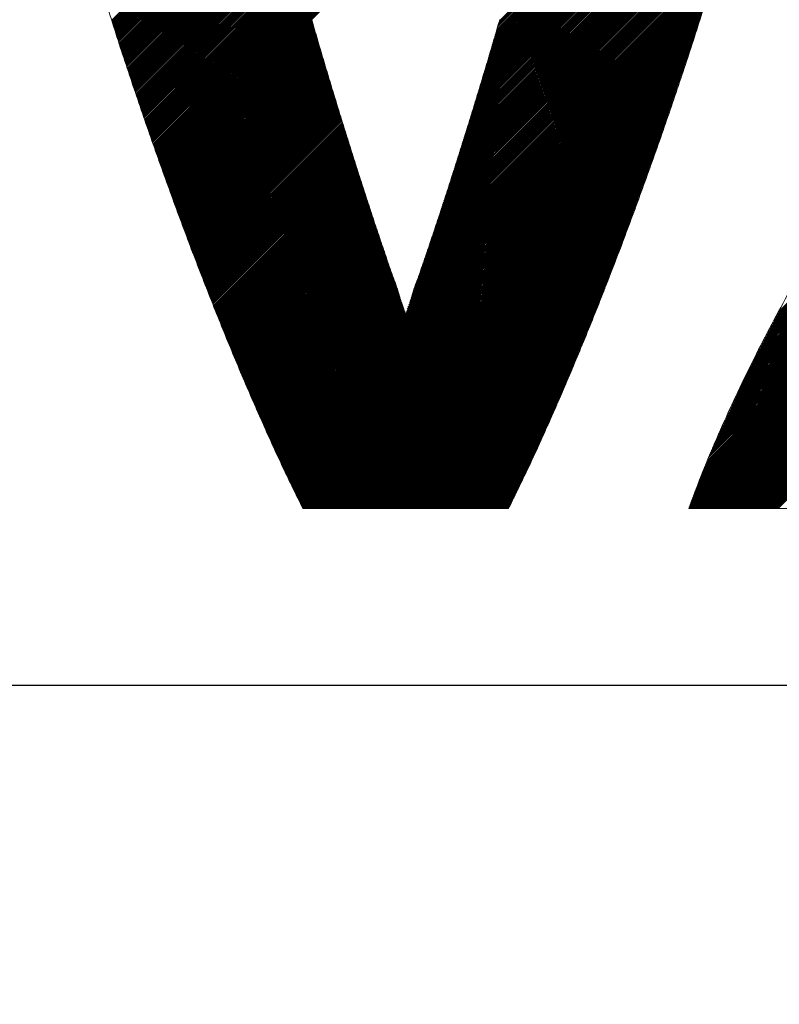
# Model space of a CAD drawing. Header units: millimetres. Extents: x 0 to 1300, y 0 to 891.
# Tile 67 of 127: x 187.36 to 192.08, y 579.51 to 585.64. Entities that reach past the tile are written whole.
import ezdxf

# ---------------------------------------------------------------- set-up
doc = ezdxf.new("R2010")
doc.units = ezdxf.units.MM
doc.header["$LTSCALE"] = 0.545669
doc.layers.add('NoLayerName_001', color=7, linetype='Continuous')

# ---------------------------------------------------------------- blocks, each defined once
blk = doc.blocks.new('JZB_0008')
at = {"layer": 'NoLayerName_001', "color": 7, "linetype": 'Continuous', "lineweight": 25}
for p, q in [((28.0674, 4.7886), (26.3386, 3.0598)), ((28.0702, 4.8004), (26.3423, 3.0725)), ((28.0505, 4.7182), (26.3163, 2.9841)), ((28.0533, 4.73), (26.32, 2.9967)), ((28.0561, 4.7417), (26.3237, 3.0094)), ((28.0589, 4.7534), (26.3275, 3.022)), ((28.0617, 4.7652), (26.3312, 3.0346)), ((28.0646, 4.7769), (26.3349, 3.0472)), ((28.0364, 4.6596), (26.2977, 2.921)), ((28.0392, 4.6713), (26.3014, 2.9336)), ((28.042, 4.6831), (26.3052, 2.9462)), ((28.0448, 4.6948), (26.3089, 2.9589)), ((28.0476, 4.7065), (26.3126, 2.9715)), ((28.0222, 4.601), (26.2792, 2.8579)), ((28.0251, 4.6127), (26.2829, 2.8705)), ((28.0279, 4.6244), (26.2866, 2.8831)), ((28.0307, 4.6361), (26.2903, 2.8957)), ((28.0335, 4.6479), (26.294, 2.9084)), ((28.0081, 4.5423), (26.2606, 2.7947)), ((28.011, 4.554), (26.2643, 2.8074)), ((28.0138, 4.5658), (26.268, 2.82)), ((28.0166, 4.5775), (26.2717, 2.8326)), ((28.0194, 4.5892), (26.2754, 2.8452)), ((27.9926, 4.4823), (26.242, 2.7316)), ((27.9957, 4.4943), (26.2457, 2.7442)), ((27.9988, 4.5063), (26.2494, 2.7569)), ((28.0019, 4.5183), (26.2531, 2.7695)), ((28.005, 4.5303), (26.2569, 2.7821)), ((27.974, 4.4102), (26.2185, 2.6546)), ((27.9771, 4.4222), (26.2224, 2.6675)), ((27.9802, 4.4342), (26.2263, 2.6803)), ((27.9833, 4.4462), (26.2302, 2.6931)), ((27.9864, 4.4582), (26.2342, 2.706)), ((27.9895, 4.4702), (26.2381, 2.7188)), ((27.9585, 4.3501), (26.1988, 2.5905)), ((27.9616, 4.3621), (26.2028, 2.6033)), ((27.9647, 4.3741), (26.2067, 2.6161)), ((27.9678, 4.3862), (26.2106, 2.629)), ((27.9709, 4.3982), (26.2145, 2.6418)), ((27.943, 4.2901), (26.1792, 2.5263)), ((27.9461, 4.3021), (26.1832, 2.5392)), ((27.9492, 4.3141), (26.1871, 2.552)), ((27.9523, 4.3261), (26.191, 2.5648)), ((27.9554, 4.3381), (26.1949, 2.5776)), ((27.9273, 4.2298), (26.1596, 2.4622)), ((27.9306, 4.242), (26.1635, 2.475)), ((27.9337, 4.254), (26.1675, 2.4878)), ((27.9368, 4.266), (26.1714, 2.5007)), ((27.9399, 4.2781), (26.1753, 2.5135)), ((27.9098, 4.1678), (26.14, 2.398)), ((27.9133, 4.1802), (26.1439, 2.4108)), ((27.9168, 4.1926), (26.1478, 2.4237)), ((27.9203, 4.205), (26.1518, 2.4365)), ((27.9238, 4.2174), (26.1557, 2.4493)), ((27.8923, 4.1057), (26.1195, 2.333)), ((27.8958, 4.1181), (26.1237, 2.3461)), ((27.8993, 4.1305), (26.1278, 2.3591)), ((27.9028, 4.143), (26.132, 2.3722)), ((27.9063, 4.1554), (26.1361, 2.3852)), ((24.9093, 4.0536), (23.9327, 3.077)), ((24.911, 4.0465), (23.9348, 3.0702)), ((27.8747, 4.0437), (26.0988, 2.2677)), ((27.8782, 4.0561), (26.103, 2.2808)), ((27.8817, 4.0685), (26.1071, 2.2939)), ((27.8852, 4.0809), (26.1113, 2.3069)), ((27.8887, 4.0933), (26.1154, 2.32)), ((24.9137, 4.0402), (23.9369, 3.0634)), ((24.9226, 4.0402), (23.939, 3.0566)), ((24.9315, 4.0402), (23.9411, 3.0498)), ((24.9404, 4.0402), (23.9432, 3.043)), ((24.9493, 4.0402), (23.9453, 3.0362)), ((24.9582, 4.0402), (23.9474, 3.0294)), ((24.9671, 4.0402), (23.9496, 3.0226)), ((24.976, 4.0402), (23.9517, 3.0158)), ((24.9849, 4.0402), (23.9538, 3.009)), ((24.9938, 4.0402), (23.9559, 3.0022)), ((25.0027, 4.0402), (23.958, 2.9954)), ((25.0116, 4.0402), (23.9601, 2.9886)), ((25.0206, 4.0402), (23.9622, 2.9818)), ((25.0295, 4.0402), (23.9643, 2.9751)), ((25.0384, 4.0402), (23.9665, 2.9683)), ((25.0473, 4.0402), (23.9686, 2.9615)), ((25.0562, 4.0402), (23.9707, 2.9547)), ((25.0651, 4.0402), (23.9729, 2.948)), ((25.074, 4.0402), (23.9751, 2.9413)), ((25.0829, 4.0402), (23.9774, 2.9346)), ((25.0918, 4.0402), (23.9796, 2.928)), ((25.1007, 4.0402), (23.9819, 2.9213)), ((25.1096, 4.0402), (23.9841, 2.9147)), ((25.1186, 4.0402), (23.9864, 2.908)), ((25.1275, 4.0402), (23.9886, 2.9013)), ((25.1364, 4.0402), (23.9909, 2.8947)), ((25.1453, 4.0402), (23.9931, 2.888)), ((25.1542, 4.0402), (23.9954, 2.8814)), ((25.1631, 4.0402), (23.9976, 2.8747)), ((25.172, 4.0402), (23.9999, 2.868)), ((25.1809, 4.0402), (24.0021, 2.8614)), ((25.1898, 4.0402), (24.0044, 2.8547)), ((25.1987, 4.0402), (24.0066, 2.8481)), ((25.2076, 4.0402), (24.0088, 2.8414)), ((25.2165, 4.0402), (24.0111, 2.8347)), ((25.2255, 4.0402), (24.0133, 2.8281)), ((25.2344, 4.0402), (24.0156, 2.8214)), ((25.2433, 4.0402), (24.0178, 2.8148)), ((25.2522, 4.0402), (24.0201, 2.8081)), ((25.2611, 4.0402), (24.0223, 2.8014)), ((25.27, 4.0402), (24.0246, 2.7948)), ((25.2789, 4.0402), (24.0268, 2.7881)), ((25.2878, 4.0402), (24.0291, 2.7814)), ((25.2967, 4.0402), (24.0313, 2.7748)), ((25.3056, 4.0402), (24.0336, 2.7681)), ((25.3145, 4.0402), (24.0358, 2.7615)), ((25.3234, 4.0402), (24.0381, 2.7548)), ((25.3324, 4.0402), (24.0403, 2.7481)), ((25.3413, 4.0402), (24.0426, 2.7415)), ((25.3502, 4.0402), (24.0448, 2.7348)), ((25.3591, 4.0402), (24.0471, 2.7282)), ((25.368, 4.0402), (24.0493, 2.7215)), ((25.3769, 4.0402), (24.0516, 2.7148)), ((25.3858, 4.0402), (24.0538, 2.7082)), ((25.3947, 4.0402), (24.0561, 2.7015)), ((25.4036, 4.0402), (24.0583, 2.6949)), ((25.4125, 4.0402), (24.0606, 2.6882)), ((25.4214, 4.0402), (24.0628, 2.6815)), ((25.4303, 4.0402), (24.0651, 2.6749)), ((25.4393, 4.0402), (24.0673, 2.6682)), ((25.4482, 4.0402), (24.0695, 2.6616)), ((25.4571, 4.0402), (24.0718, 2.6549)), ((25.466, 4.0402), (24.074, 2.6482)), ((25.4749, 4.0402), (24.0763, 2.6416)), ((25.4838, 4.0402), (24.0785, 2.6349)), ((25.4927, 4.0402), (24.0808, 2.6283)), ((25.5016, 4.0402), (24.083, 2.6216)), ((25.5105, 4.0402), (24.0853, 2.6149)), ((25.5194, 4.0402), (24.0875, 2.6083)), ((25.5283, 4.0402), (24.0898, 2.6016)), ((25.5372, 4.0402), (24.092, 2.595)), ((25.5462, 4.0402), (24.0943, 2.5883)), ((25.5551, 4.0402), (24.0965, 2.5816)), ((25.564, 4.0402), (24.0988, 2.575)), ((25.5729, 4.0402), (24.101, 2.5683)), ((25.5818, 4.0402), (24.1033, 2.5617)), ((25.5907, 4.0402), (24.1055, 2.555)), ((25.5996, 4.0402), (24.1078, 2.5483)), ((25.6085, 4.0402), (24.11, 2.5417)), ((25.6174, 4.0402), (24.1123, 2.535)), ((25.6263, 4.0402), (24.1145, 2.5284)), ((25.6352, 4.0402), (24.1168, 2.5217)), ((25.6441, 4.0402), (24.119, 2.515)), ((25.6531, 4.0402), (24.1213, 2.5084)), ((25.662, 4.0402), (24.1235, 2.5017)), ((25.6709, 4.0402), (24.1258, 2.4951)), ((25.6798, 4.0402), (24.128, 2.4884)), ((25.6887, 4.0402), (24.1302, 2.4817)), ((25.6976, 4.0402), (24.1325, 2.4751)), ((25.7065, 4.0402), (24.1347, 2.4684)), ((25.7154, 4.0402), (24.137, 2.4618)), ((25.7243, 4.0402), (24.1392, 2.4551)), ((25.7332, 4.0402), (24.1415, 2.4484)), ((25.7421, 4.0402), (24.1437, 2.4418)), ((25.751, 4.0402), (24.146, 2.4351)), ((25.76, 4.0402), (24.1482, 2.4285)), ((25.7689, 4.0402), (24.1505, 2.4218)), ((25.7778, 4.0402), (24.1527, 2.4151)), ((25.7867, 4.0402), (24.155, 2.4085)), ((25.7956, 4.0402), (24.1572, 2.4018)), ((25.8045, 4.0402), (24.1595, 2.3952)), ((25.8134, 4.0402), (24.1617, 2.3885)), ((25.8223, 4.0402), (24.164, 2.3818)), ((25.8312, 4.0402), (24.1662, 2.3752)), ((25.8401, 4.0402), (24.1685, 2.3685)), ((25.849, 4.0402), (24.1707, 2.3619)), ((25.858, 4.0402), (24.173, 2.3552)), ((25.8669, 4.0402), (24.1752, 2.3485)), ((25.8758, 4.0402), (24.1775, 2.3419)), ((25.8847, 4.0402), (24.1797, 2.3352)), ((25.8936, 4.0402), (24.182, 2.3286)), ((25.9025, 4.0402), (24.1842, 2.3219)), ((25.9114, 4.0402), (24.1865, 2.3152)), ((25.9203, 4.0402), (24.1887, 2.3086)), ((25.9292, 4.0402), (24.191, 2.302)), ((25.9381, 4.0402), (24.1934, 2.2954)), ((25.947, 4.0402), (24.1958, 2.2889)), ((25.9559, 4.0402), (24.1982, 2.2824)), ((25.9649, 4.0402), (24.2005, 2.2759)), ((25.9738, 4.0402), (24.2029, 2.2693)), ((25.9827, 4.0402), (24.2053, 2.2628)), ((25.9916, 4.0402), (24.2077, 2.2563)), ((26.0005, 4.0402), (24.21, 2.2497)), ((26.0094, 4.0402), (24.2124, 2.2432)), ((26.0183, 4.0402), (24.2148, 2.2367)), ((26.0272, 4.0402), (24.2172, 2.2302)), ((26.0361, 4.0402), (24.2196, 2.2236)), ((26.045, 4.0402), (24.2219, 2.2171)), ((26.0539, 4.0402), (24.2243, 2.2106)), ((26.0628, 4.0402), (24.2267, 2.204)), ((26.0718, 4.0402), (24.2291, 2.1975)), ((26.0807, 4.0402), (24.2315, 2.191)), ((26.0896, 4.0402), (24.2338, 2.1844)), ((26.0985, 4.0402), (24.2362, 2.1779)), ((26.1074, 4.0402), (24.2386, 2.1714)), ((26.1163, 4.0402), (24.241, 2.1649)), ((26.1252, 4.0402), (24.2434, 2.1583)), ((26.1341, 4.0402), (24.2457, 2.1518)), ((27.8572, 3.9816), (26.0781, 2.2025)), ((27.8607, 3.994), (26.0822, 2.2155)), ((27.8642, 4.0064), (26.0864, 2.2286)), ((27.8677, 4.0188), (26.0905, 2.2416)), ((27.8712, 4.0312), (26.0947, 2.2547)), ((27.8432, 3.932), (26.0615, 2.1503)), ((27.8467, 3.9444), (26.0657, 2.1633)), ((27.8502, 3.9568), (26.0698, 2.1764)), ((27.8537, 3.9692), (26.074, 2.1894)), ((27.8257, 3.8699), (26.0408, 2.085)), ((27.8292, 3.8823), (26.0449, 2.0981)), ((27.8327, 3.8947), (26.0491, 2.1111)), ((27.8362, 3.9071), (26.0532, 2.1242)), ((27.8397, 3.9195), (26.0574, 2.1372)), ((27.8082, 3.8078), (26.0198, 2.0194)), ((27.8117, 3.8203), (26.0242, 2.0327)), ((27.8152, 3.8327), (26.0284, 2.0458)), ((27.8187, 3.8451), (26.0325, 2.0589)), ((27.8222, 3.8575), (26.0366, 2.0719)), ((27.7907, 3.7458), (25.9978, 1.9529)), ((27.7942, 3.7582), (26.0022, 1.9662)), ((27.7977, 3.7706), (26.0066, 1.9795)), ((27.8012, 3.783), (26.011, 1.9928)), ((27.8047, 3.7954), (26.0154, 2.0061)), ((27.7731, 3.6837), (25.9759, 1.8865)), ((27.7766, 3.6961), (25.9803, 1.8998)), ((27.7802, 3.7085), (25.9847, 1.9131)), ((27.7837, 3.721), (25.9891, 1.9264)), ((27.7872, 3.7334), (25.9934, 1.9397)), ((27.7556, 3.6217), (25.9539, 1.82)), ((27.7591, 3.6341), (25.9583, 1.8333)), ((27.7626, 3.6465), (25.9627, 1.8466)), ((27.7661, 3.6589), (25.9671, 1.8599)), ((27.7696, 3.6713), (25.9715, 1.8732)), ((27.7364, 3.5579), (25.932, 1.7535)), ((27.7404, 3.5708), (25.9364, 1.7668)), ((27.7444, 3.5838), (25.9408, 1.7801)), ((27.7485, 3.5967), (25.9452, 1.7934)), ((27.7521, 3.6093), (25.9496, 1.8067)), ((27.7163, 3.4933), (25.9099, 1.6869)), ((27.7203, 3.5062), (25.9144, 1.7003)), ((27.7244, 3.5191), (25.9188, 1.7136)), ((27.7284, 3.532), (25.9232, 1.7269)), ((27.7324, 3.545), (25.9276, 1.7402)), ((30.3598, 3.4999), (28.0302, 1.1702)), ((30.3598, 3.5088), (28.0396, 1.1886)), ((30.3598, 3.5177), (28.0491, 1.207)), ((30.3598, 3.5266), (28.0586, 1.2254)), ((30.3598, 3.5355), (28.0681, 1.2438)), ((30.3598, 3.5444), (28.0776, 1.2622)), ((27.7002, 3.4416), (25.8913, 1.6326)), ((27.7043, 3.4545), (25.8959, 1.6461)), ((27.7083, 3.4674), (25.9006, 1.6597)), ((27.7123, 3.4803), (25.9052, 1.6733)), ((30.3598, 3.4375), (27.9638, 1.0415)), ((30.3598, 3.4464), (27.9733, 1.0599)), ((30.3598, 3.4553), (27.9828, 1.0783)), ((30.3598, 3.4643), (27.9922, 1.0967)), ((30.3598, 3.4732), (28.0017, 1.115)), ((30.3598, 3.4821), (28.0112, 1.1334)), ((30.3598, 3.491), (28.0207, 1.1518)), ((27.6802, 3.3769), (25.8679, 1.5647)), ((27.6842, 3.3899), (25.8726, 1.5783)), ((27.6882, 3.4028), (25.8773, 1.5919)), ((27.6922, 3.4157), (25.8819, 1.6054)), ((27.6962, 3.4286), (25.8866, 1.619)), ((30.3598, 3.3752), (27.8974, 0.9128)), ((30.3598, 3.3841), (27.9069, 0.9311)), ((30.3598, 3.393), (27.9164, 0.9495)), ((30.3598, 3.4019), (27.9259, 0.9679)), ((30.3598, 3.4108), (27.9353, 0.9863)), ((30.3598, 3.4197), (27.9448, 1.0047)), ((30.3598, 3.4286), (27.9543, 1.0231)), ((27.6601, 3.3123), (25.8446, 1.4969)), ((27.6641, 3.3252), (25.8493, 1.5104)), ((27.6681, 3.3382), (25.854, 1.524)), ((27.6721, 3.3511), (25.8586, 1.5376)), ((27.6761, 3.364), (25.8633, 1.5511)), ((30.3598, 3.3128), (27.8398, 0.7928)), ((30.3598, 3.3217), (27.8473, 0.8092)), ((30.3598, 3.3306), (27.8548, 0.8256)), ((30.3598, 3.3395), (27.8623, 0.8421)), ((30.3598, 3.3484), (27.8699, 0.8585)), ((30.3598, 3.3573), (27.8785, 0.876)), ((30.3598, 3.3663), (27.8879, 0.8944)), ((27.64, 3.2477), (25.8213, 1.429)), ((27.644, 3.2606), (25.826, 1.4426)), ((27.648, 3.2735), (25.8306, 1.4562)), ((27.652, 3.2865), (25.8353, 1.4697)), ((27.6561, 3.2994), (25.84, 1.4833)), ((30.3598, 3.2504), (27.7873, 0.6779)), ((30.3598, 3.2594), (27.7948, 0.6943)), ((30.3598, 3.2683), (27.8023, 0.7107)), ((30.3598, 3.2772), (27.8098, 0.7271)), ((30.3598, 3.2861), (27.8173, 0.7436)), ((30.3598, 3.295), (27.8248, 0.76)), ((30.3598, 3.3039), (27.8323, 0.7764)), ((27.6239, 3.196), (25.8027, 1.3747)), ((27.6279, 3.2089), (25.8073, 1.3883)), ((27.6319, 3.2218), (25.812, 1.4019)), ((27.636, 3.2347), (25.8167, 1.4154)), ((30.3598, 3.1881), (27.7347, 0.563)), ((30.3598, 3.197), (27.7422, 0.5794)), ((30.3598, 3.2059), (27.7497, 0.5958)), ((30.3598, 3.2148), (27.7572, 0.6122)), ((30.3598, 3.2237), (27.7647, 0.6286)), ((30.3598, 3.2326), (27.7722, 0.6451)), ((30.3598, 3.2415), (27.7798, 0.6615)), ((27.6038, 3.1313), (25.7786, 1.3061)), ((27.6078, 3.1443), (25.7834, 1.3199)), ((27.6119, 3.1572), (25.7883, 1.3336)), ((27.6159, 3.1701), (25.7931, 1.3474)), ((27.6199, 3.183), (25.798, 1.3611)), ((30.3598, 3.1257), (27.6822, 0.4481)), ((30.3598, 3.1346), (27.6897, 0.4645)), ((30.3598, 3.1435), (27.6972, 0.4809)), ((30.3598, 3.1525), (27.7047, 0.4973)), ((30.3598, 3.1614), (27.7122, 0.5137)), ((30.3598, 3.1703), (27.7197, 0.5301)), ((30.3598, 3.1792), (27.7272, 0.5466)), ((25.1768, 3.074), (24.2481, 2.1453)), ((25.1788, 3.0671), (24.2505, 2.1387)), ((27.5878, 3.0796), (24.9358, 0.4276)), ((27.5837, 3.0667), (24.9386, 0.4215)), ((27.5918, 3.0926), (25.764, 1.2648)), ((27.5958, 3.1055), (25.7689, 1.2786)), ((27.5998, 3.1184), (25.7737, 1.2923)), ((30.3598, 3.0634), (27.6371, 0.3406)), ((30.3598, 3.0723), (27.6432, 0.3557)), ((30.3598, 3.0812), (27.6494, 0.3707)), ((30.3598, 3.0901), (27.6555, 0.3858)), ((30.3598, 3.099), (27.6616, 0.4008)), ((30.3598, 3.1079), (27.6678, 0.4159)), ((30.3598, 3.1168), (27.6746, 0.4316)), ((25.1808, 3.0602), (24.2529, 2.1322)), ((25.1828, 3.0533), (24.2553, 2.1257)), ((25.1849, 3.0464), (24.2576, 2.1192)), ((25.1869, 3.0395), (24.26, 2.1126)), ((25.1889, 3.0326), (24.2624, 2.1061)), ((25.1909, 3.0257), (24.2648, 2.0996)), ((25.1929, 3.0188), (24.2672, 2.093)), ((25.1949, 3.0119), (24.2695, 2.0865)), ((25.1969, 3.005), (24.2719, 2.08)), ((27.5797, 3.0538), (24.9414, 0.4154)), ((27.5757, 3.0409), (24.9442, 0.4093)), ((27.5717, 3.0279), (24.947, 0.4032)), ((27.5677, 3.015), (24.9498, 0.3971)), ((27.5636, 3.0021), (24.9526, 0.391)), ((30.3598, 3.0099), (27.6002, 0.2503)), ((30.3598, 3.0188), (27.6064, 0.2654)), ((30.3598, 3.0277), (27.6125, 0.2804)), ((30.3598, 3.0366), (27.6186, 0.2955)), ((30.3598, 3.0456), (27.6248, 0.3105)), ((30.3598, 3.0545), (27.6309, 0.3256)), ((25.1989, 2.9981), (24.2743, 2.0735)), ((25.201, 2.9912), (24.2767, 2.0669)), ((25.203, 2.9843), (24.279, 2.0604)), ((25.205, 2.9774), (24.2814, 2.0539)), ((25.207, 2.9705), (24.2838, 2.0473)), ((25.209, 2.9637), (24.2862, 2.0408)), ((25.2111, 2.9568), (24.2886, 2.0343)), ((25.2131, 2.9499), (24.2909, 2.0278)), ((25.2151, 2.943), (24.2933, 2.0212)), ((27.5596, 2.9892), (24.9554, 0.3849)), ((27.5556, 2.9762), (24.9582, 0.3788)), ((27.5516, 2.9633), (24.961, 0.3727)), ((27.5475, 2.9503), (24.9638, 0.3666)), ((30.3598, 2.9476), (27.5599, 0.1476)), ((30.3598, 2.9565), (27.5654, 0.162)), ((30.3598, 2.9654), (27.5709, 0.1764)), ((30.3598, 2.9743), (27.5763, 0.1908)), ((30.3598, 2.9832), (27.5818, 0.2052)), ((30.3598, 2.9921), (27.5879, 0.2202)), ((30.3598, 3.001), (27.5941, 0.2353)), ((25.2171, 2.9361), (24.2957, 2.0147)), ((25.2191, 2.9292), (24.2981, 2.0082)), ((25.2212, 2.9223), (24.3005, 2.0016)), ((25.2232, 2.9154), (24.3028, 1.9951)), ((25.2252, 2.9086), (24.3052, 1.9886)), ((25.2272, 2.9017), (24.3076, 1.982)), ((25.2292, 2.8948), (24.31, 1.9755)), ((25.2313, 2.8879), (24.3124, 1.969)), ((25.2333, 2.881), (24.3147, 1.9625)), ((27.543, 2.9368), (24.9666, 0.3605)), ((27.5384, 2.9234), (24.9694, 0.3544)), ((27.5339, 2.91), (24.9722, 0.3483)), ((27.5293, 2.8965), (24.975, 0.3422)), ((27.5248, 2.8831), (24.9778, 0.3361)), ((30.3756, 2.901), (27.5228, 0.0481)), ((30.3796, 2.8961), (27.5237, 0.0401)), ((30.3716, 2.9059), (27.5279, 0.0622)), ((30.3836, 2.8911), (27.5326, 0.0401)), ((30.3676, 2.9108), (27.5331, 0.0762)), ((30.3636, 2.9157), (27.5382, 0.0903)), ((30.3876, 2.8862), (27.5415, 0.0401)), ((30.3598, 2.9208), (27.5435, 0.1045)), ((30.3598, 2.9297), (27.549, 0.1189)), ((30.3915, 2.8813), (27.5504, 0.0401)), ((30.3598, 2.9387), (27.5544, 0.1333)), ((25.2353, 2.8741), (24.3171, 1.9559)), ((25.2373, 2.8672), (24.3195, 1.9494)), ((25.2393, 2.8603), (24.3219, 1.9429)), ((25.2414, 2.8535), (24.3243, 1.9363)), ((25.2434, 2.8466), (24.3266, 1.9298)), ((25.2455, 2.8397), (24.329, 1.9233)), ((25.2475, 2.8329), (24.3314, 1.9168)), ((25.2496, 2.826), (24.3338, 1.9102)), ((25.2517, 2.8192), (24.3362, 1.9037)), ((27.5203, 2.8696), (24.9806, 0.33)), ((27.5157, 2.8562), (24.9834, 0.3239)), ((27.5112, 2.8427), (24.9862, 0.3178)), ((27.5066, 2.8293), (24.989, 0.3117)), ((30.3955, 2.8764), (27.5593, 0.0401)), ((30.3995, 2.8714), (27.5682, 0.0401)), ((30.4035, 2.8665), (27.5771, 0.0401)), ((30.4075, 2.8616), (27.586, 0.0401)), ((30.4114, 2.8566), (27.5949, 0.0401)), ((30.4153, 2.8516), (27.6038, 0.0401)), ((30.4193, 2.8466), (27.6127, 0.0401)), ((30.4232, 2.8417), (27.6216, 0.0401)), ((30.4271, 2.8367), (27.6306, 0.0401)), ((30.4311, 2.8317), (27.6395, 0.0401)), ((30.435, 2.8267), (27.6484, 0.0401)), ((30.4389, 2.8218), (27.6573, 0.0401)), ((25.2537, 2.8124), (24.3385, 1.8972)), ((25.2558, 2.8055), (24.3409, 1.8906)), ((25.2579, 2.7987), (24.3433, 1.8841)), ((25.2599, 2.7918), (24.3457, 1.8776)), ((25.262, 2.785), (24.348, 1.8711)), ((25.264, 2.7781), (24.3504, 1.8645)), ((25.2661, 2.7713), (24.3528, 1.858)), ((25.2682, 2.7645), (24.3552, 1.8515)), ((25.2702, 2.7576), (24.3576, 1.8449)), ((27.5021, 2.8158), (24.9919, 0.3056)), ((27.4976, 2.8024), (24.9947, 0.2995)), ((27.493, 2.7889), (24.9975, 0.2934)), ((27.4885, 2.7755), (25.0003, 0.2873)), ((27.4839, 2.762), (25.0031, 0.2812)), ((30.4428, 2.8168), (27.6662, 0.0401)), ((30.4468, 2.8118), (27.6751, 0.0401)), ((30.4507, 2.8068), (27.684, 0.0401)), ((30.4546, 2.8019), (27.6929, 0.0401)), ((30.4586, 2.7969), (27.7018, 0.0401)), ((30.4625, 2.7919), (27.7107, 0.0401)), ((30.4664, 2.7869), (27.7196, 0.0401)), ((30.4703, 2.7819), (27.7285, 0.0401)), ((30.4741, 2.7768), (27.7375, 0.0401)), ((30.478, 2.7717), (27.7464, 0.0401)), ((30.4818, 2.7666), (27.7553, 0.0401)), ((30.4856, 2.7616), (27.7642, 0.0401)), ((30.4895, 2.7565), (27.7731, 0.0401)), ((25.2723, 2.7508), (24.3599, 1.8384)), ((25.2744, 2.7439), (24.3623, 1.8319)), ((25.2764, 2.7371), (24.3647, 1.8254)), ((25.2785, 2.7302), (24.3671, 1.8188)), ((25.2806, 2.7234), (24.3695, 1.8123)), ((25.2826, 2.7166), (24.3718, 1.8058)), ((25.2847, 2.7097), (24.3742, 1.7992)), ((25.2868, 2.7029), (24.3766, 1.7927)), ((25.2888, 2.696), (24.379, 1.7862)), ((27.4794, 2.7486), (25.0059, 0.275)), ((27.4749, 2.7351), (25.0088, 0.269)), ((27.4703, 2.7217), (25.0117, 0.263)), ((27.4658, 2.7082), (25.0146, 0.257)), ((30.4933, 2.7514), (27.782, 0.0401)), ((30.4971, 2.7464), (27.7909, 0.0401)), ((30.501, 2.7413), (27.7998, 0.0401)), ((30.5048, 2.7362), (27.8087, 0.0401)), ((30.5087, 2.7311), (27.8176, 0.0401)), ((30.5125, 2.7261), (27.8265, 0.0401)), ((30.5163, 2.721), (27.8354, 0.0401)), ((30.5202, 2.7159), (27.8444, 0.0401)), ((30.524, 2.7109), (27.8533, 0.0401)), ((25.2909, 2.6892), (24.3814, 1.7796)), ((25.293, 2.6823), (24.3837, 1.7731)), ((25.295, 2.6755), (24.3861, 1.7666)), ((25.2971, 2.6687), (24.3885, 1.7601)), ((25.2992, 2.6618), (24.3909, 1.7535)), ((25.3012, 2.655), (24.3933, 1.747)), ((25.3033, 2.6481), (24.3956, 1.7405)), ((25.3054, 2.6413), (24.398, 1.7339)), ((25.3074, 2.6344), (24.4004, 1.7274)), ((27.4612, 2.6948), (25.0175, 0.251)), ((27.4567, 2.6813), (25.0204, 0.245)), ((27.4522, 2.6679), (25.0233, 0.2391)), ((27.4476, 2.6544), (25.0262, 0.2331)), ((27.4431, 2.641), (25.0292, 0.2271)), ((25.3095, 2.6276), (24.4028, 1.7209)), ((25.3116, 2.6208), (24.4052, 1.7144)), ((25.3136, 2.6139), (24.4075, 1.7078)), ((25.3157, 2.6071), (24.4099, 1.7013)), ((25.3178, 2.6002), (24.4123, 1.6948)), ((25.3198, 2.5934), (24.4147, 1.6882)), ((25.3219, 2.5865), (24.4171, 1.6817)), ((25.3239, 2.5797), (24.4194, 1.6752)), ((25.326, 2.5729), (24.4219, 1.6687)), ((27.4385, 2.6275), (25.0321, 0.2211)), ((27.434, 2.6141), (25.035, 0.2151)), ((27.4295, 2.6006), (25.0379, 0.2091)), ((27.4249, 2.5872), (25.0408, 0.2031)), ((27.4204, 2.5737), (25.0437, 0.1971)), ((25.3281, 2.566), (24.4244, 1.6623)), ((25.3301, 2.5592), (24.4269, 1.6559)), ((25.3322, 2.5523), (24.4293, 1.6495)), ((25.3343, 2.5455), (24.4318, 1.643)), ((25.3363, 2.5386), (24.4343, 1.6366)), ((25.3384, 2.5318), (24.4368, 1.6302)), ((25.3405, 2.525), (24.4393, 1.6238)), ((25.3425, 2.5181), (24.4418, 1.6173)), ((25.3446, 2.5113), (24.4442, 1.6109)), ((27.4158, 2.5603), (25.0466, 0.1911)), ((27.4113, 2.5469), (25.0495, 0.1851)), ((27.4068, 2.5334), (25.0524, 0.1791)), ((27.4022, 2.52), (25.0553, 0.1731)), ((25.3467, 2.5044), (24.4467, 1.6045)), ((25.3487, 2.4976), (24.4492, 1.598)), ((25.3509, 2.4908), (24.4517, 1.5916)), ((25.353, 2.484), (24.4542, 1.5852)), ((25.3551, 2.4772), (24.4566, 1.5788)), ((25.3572, 2.4705), (24.4591, 1.5723)), ((25.3594, 2.4637), (24.4616, 1.5659)), ((25.3615, 2.4569), (24.4641, 1.5595)), ((25.3636, 2.4501), (24.4666, 1.553)), ((27.3977, 2.5065), (25.0583, 0.1671)), ((27.3932, 2.4931), (25.0612, 0.1611)), ((27.3886, 2.4796), (25.0641, 0.1551)), ((27.3841, 2.4662), (25.067, 0.1491)), ((27.3795, 2.4527), (25.0699, 0.1431)), ((25.3658, 2.4433), (24.469, 1.5466)), ((25.3679, 2.4366), (24.4715, 1.5402)), ((25.37, 2.4298), (24.474, 1.5338)), ((25.3721, 2.423), (24.4765, 1.5273)), ((25.3743, 2.4162), (24.479, 1.5209)), ((25.3764, 2.4094), (24.4814, 1.5145)), ((25.3785, 2.4026), (24.4839, 1.5081)), ((25.3806, 2.3959), (24.4864, 1.5016)), ((25.3828, 2.3891), (24.4889, 1.4952)), ((27.375, 2.4393), (25.0728, 0.1371)), ((27.3705, 2.4258), (25.0757, 0.1311)), ((27.3659, 2.4124), (25.0786, 0.1251)), ((27.3614, 2.3989), (25.0815, 0.1191)), ((25.3849, 2.3823), (24.4914, 1.4888)), ((25.387, 2.3755), (24.4938, 1.4823)), ((25.3891, 2.3687), (24.4963, 1.4759)), ((25.3913, 2.3619), (24.4988, 1.4695)), ((25.3934, 2.3552), (24.5013, 1.4631)), ((25.3955, 2.3484), (24.5038, 1.4566)), ((25.3976, 2.3416), (24.5062, 1.4502)), ((25.3998, 2.3348), (24.5087, 1.4438)), ((25.4019, 2.328), (24.5112, 1.4373)), ((27.3568, 2.3855), (25.0845, 0.1131)), ((27.3523, 2.372), (25.0874, 0.1071)), ((27.3478, 2.3586), (25.0903, 0.1011)), ((27.3432, 2.3451), (25.0932, 0.0951)), ((27.3387, 2.3317), (25.0961, 0.0891)), ((25.404, 2.3213), (24.5137, 1.4309)), ((25.4062, 2.3145), (24.5162, 1.4245)), ((25.4083, 2.3077), (24.5186, 1.4181)), ((25.4104, 2.3009), (24.5211, 1.4116)), ((25.4125, 2.2941), (24.5236, 1.4052)), ((25.4147, 2.2873), (24.5261, 1.3988)), ((25.4168, 2.2806), (24.5286, 1.3924)), ((25.4189, 2.2738), (24.5311, 1.3859)), ((25.421, 2.267), (24.5335, 1.3795)), ((27.3341, 2.3182), (25.099, 0.0831)), ((27.3296, 2.3048), (25.1019, 0.0771)), ((27.3245, 2.2908), (25.1048, 0.0711)), ((27.3194, 2.2767), (25.1077, 0.0651)), ((25.4232, 2.2602), (24.536, 1.3731)), ((25.4253, 2.2534), (24.5385, 1.3667)), ((25.4274, 2.2467), (24.5411, 1.3603)), ((25.4295, 2.2399), (24.5436, 1.354)), ((25.4317, 2.2331), (24.5462, 1.3476)), ((25.4338, 2.2263), (24.5487, 1.3413)), ((25.4359, 2.2195), (24.5513, 1.3349)), ((25.438, 2.2127), (24.5539, 1.3285)), ((25.4402, 2.206), (24.5564, 1.3222)), ((27.3143, 2.2627), (25.1106, 0.0591)), ((27.3091, 2.2487), (25.1136, 0.0531)), ((27.304, 2.2347), (25.1165, 0.0471)), ((27.2989, 2.2207), (25.1194, 0.0411)), ((27.2938, 2.2067), (25.1273, 0.0401)), ((25.4423, 2.1992), (24.559, 1.3158)), ((25.4444, 2.1924), (24.5615, 1.3095)), ((25.4465, 2.1856), (24.5641, 1.3031)), ((25.4487, 2.1788), (24.5666, 1.2968)), ((25.4508, 2.172), (24.5692, 1.2904)), ((25.4529, 2.1653), (24.5717, 1.2841)), ((25.4551, 2.1585), (24.5743, 1.2777)), ((25.4572, 2.1517), (24.5768, 1.2713)), ((25.4594, 2.145), (24.5794, 1.265)), ((27.2887, 2.1926), (25.1362, 0.0401)), ((27.2836, 2.1786), (25.1451, 0.0401)), ((27.2785, 2.1646), (25.154, 0.0401)), ((27.2734, 2.1506), (25.1629, 0.0401)), ((25.4615, 2.1383), (24.5819, 1.2586)), ((25.4637, 2.1315), (24.5845, 1.2523)), ((25.4659, 2.1248), (24.587, 1.2459)), ((25.4681, 2.1181), (24.5896, 1.2396)), ((25.4703, 2.1114), (24.5921, 1.2332)), ((25.4725, 2.1047), (24.5947, 1.2268)), ((25.4747, 2.0979), (24.5972, 1.2205)), ((25.4769, 2.0912), (24.5998, 1.2141)), ((25.4791, 2.0845), (24.6023, 1.2078)), ((27.2683, 2.1366), (25.1718, 0.0401)), ((27.2632, 2.1225), (25.1807, 0.0401)), ((27.2581, 2.1085), (25.1896, 0.0401)), ((27.2529, 2.0945), (25.1986, 0.0401)), ((25.4812, 2.0778), (24.6049, 1.2014)), ((25.4834, 2.0711), (24.6074, 1.1951)), ((25.4856, 2.0643), (24.61, 1.1887)), ((25.4878, 2.0576), (24.6125, 1.1823)), ((25.49, 2.0509), (24.6151, 1.176)), ((25.4922, 2.0442), (24.6176, 1.1696)), ((25.4944, 2.0375), (24.6202, 1.1633)), ((25.4966, 2.0307), (24.6228, 1.1569)), ((25.4988, 2.024), (24.6253, 1.1506)), ((27.2478, 2.0805), (25.2075, 0.0401)), ((27.2427, 2.0665), (25.2164, 0.0401)), ((27.2376, 2.0525), (25.2253, 0.0401)), ((27.2325, 2.0384), (25.2342, 0.0401)), ((27.2274, 2.0244), (25.2431, 0.0401)), ((25.5009, 2.0173), (24.6279, 1.1442)), ((25.5031, 2.0106), (24.6304, 1.1379)), ((25.5053, 2.0039), (24.633, 1.1315)), ((25.5075, 1.9971), (24.6355, 1.1251)), ((25.5097, 1.9904), (24.6381, 1.1188)), ((25.5119, 1.9837), (24.6406, 1.1124)), ((25.5141, 1.977), (24.6432, 1.1061)), ((25.5163, 1.9703), (24.6457, 1.0997)), ((25.5185, 1.9635), (24.6483, 1.0934)), ((27.2223, 2.0104), (25.252, 0.0401)), ((27.2172, 1.9964), (25.2609, 0.0401)), ((27.2121, 1.9824), (25.2698, 0.0401)), ((27.207, 1.9684), (25.2787, 0.0401)), ((25.5206, 1.9568), (24.6508, 1.087)), ((25.5228, 1.9501), (24.6534, 1.0806)), ((25.525, 1.9434), (24.656, 1.0743)), ((25.5272, 1.9367), (24.6586, 1.068)), ((25.5294, 1.9299), (24.6612, 1.0618)), ((25.5316, 1.9232), (24.6638, 1.0555)), ((25.5338, 1.9165), (24.6665, 1.0492)), ((25.536, 1.9098), (24.6691, 1.0429)), ((25.5382, 1.9031), (24.6717, 1.0366)), ((27.2019, 1.9543), (25.2876, 0.0401)), ((27.1968, 1.9403), (25.2965, 0.0401)), ((27.1916, 1.9263), (25.3055, 0.0401)), ((27.1865, 1.9123), (25.3144, 0.0401)), ((29.747, 1.9249), (27.8622, 0.0401)), ((29.7354, 1.9044), (27.8711, 0.0401)), ((25.5403, 1.8963), (24.6744, 1.0304)), ((25.5425, 1.8896), (24.677, 1.0241)), ((25.5447, 1.8829), (24.6796, 1.0178)), ((25.5469, 1.8762), (24.6822, 1.0115)), ((25.5491, 1.8695), (24.6849, 1.0052)), ((25.5513, 1.8627), (24.6875, 0.999)), ((25.5535, 1.856), (24.6901, 0.9927)), ((25.5557, 1.8493), (24.6928, 0.9864)), ((25.5579, 1.8426), (24.6954, 0.9801)), ((27.1814, 1.8983), (25.3233, 0.0401)), ((27.1763, 1.8843), (25.3322, 0.0401)), ((27.1712, 1.8702), (25.3411, 0.0401)), ((27.1661, 1.8562), (25.35, 0.0401)), ((27.161, 1.8422), (25.3589, 0.0401)), ((29.724, 1.8841), (27.88, 0.0401)), ((29.7127, 1.8639), (27.8889, 0.0401)), ((29.7013, 1.8436), (27.8978, 0.0401)), ((25.56, 1.8359), (24.698, 0.9738)), ((25.5622, 1.8292), (24.7006, 0.9676)), ((25.5644, 1.8224), (24.7033, 0.9613)), ((25.5666, 1.8157), (24.7059, 0.955)), ((25.5688, 1.809), (24.7085, 0.9487)), ((25.571, 1.8023), (24.7112, 0.9424)), ((25.5733, 1.7957), (24.7138, 0.9362)), ((25.5756, 1.789), (24.7164, 0.9299)), ((25.5778, 1.7824), (24.719, 0.9236)), ((27.1559, 1.8282), (25.3678, 0.0401)), ((27.1508, 1.8142), (25.3767, 0.0401)), ((27.1457, 1.8002), (25.3856, 0.0401)), ((27.1406, 1.7861), (25.3945, 0.0401)), ((29.6899, 1.8234), (27.9067, 0.0401)), ((29.6786, 1.8031), (27.9156, 0.0401)), ((29.6672, 1.7828), (27.9245, 0.0401)), ((25.5801, 1.7757), (24.7217, 0.9173)), ((25.5823, 1.7691), (24.7243, 0.911)), ((25.5846, 1.7624), (24.7269, 0.9048)), ((25.5868, 1.7558), (24.7295, 0.8985)), ((25.5891, 1.7491), (24.7322, 0.8922)), ((25.5913, 1.7424), (24.7348, 0.8859)), ((25.5936, 1.7358), (24.7374, 0.8796)), ((25.5959, 1.7291), (24.7401, 0.8734)), ((25.5981, 1.7225), (24.7427, 0.8671)), ((25.6004, 1.7158), (24.7453, 0.8608)), ((27.1354, 1.7721), (25.4034, 0.0401)), ((27.1303, 1.7581), (25.4124, 0.0401)), ((27.1252, 1.7441), (25.4213, 0.0401)), ((27.1201, 1.7301), (25.4302, 0.0401)), ((27.115, 1.716), (25.4391, 0.0401)), ((29.6559, 1.7626), (27.9334, 0.0401)), ((29.6445, 1.7423), (27.9423, 0.0401)), ((29.6332, 1.722), (27.9513, 0.0401)), ((25.6026, 1.7092), (24.7479, 0.8545)), ((25.6049, 1.7025), (24.7506, 0.8482)), ((25.6071, 1.6959), (24.7532, 0.842)), ((25.6094, 1.6892), (24.7558, 0.8357)), ((25.6116, 1.6826), (24.7585, 0.8294)), ((25.6139, 1.6759), (24.7611, 0.8231)), ((25.6161, 1.6693), (24.7637, 0.8168)), ((25.6184, 1.6626), (24.7663, 0.8105)), ((25.6207, 1.656), (24.769, 0.8043)), ((27.1099, 1.702), (25.448, 0.0401)), ((27.1048, 1.688), (25.4569, 0.0401)), ((27.0997, 1.674), (25.4658, 0.0401)), ((27.0941, 1.6595), (25.4747, 0.0401)), ((29.6218, 1.7018), (27.9602, 0.0401)), ((29.6104, 1.6815), (27.9691, 0.0401)), ((29.5991, 1.6612), (27.978, 0.0401)), ((25.6229, 1.6493), (24.7716, 0.798)), ((25.6252, 1.6426), (24.7743, 0.7918)), ((25.6274, 1.636), (24.777, 0.7856)), ((25.6297, 1.6293), (24.7797, 0.7794)), ((25.6319, 1.6227), (24.7824, 0.7732)), ((25.6342, 1.616), (24.7851, 0.767)), ((25.6364, 1.6094), (24.7878, 0.7608)), ((25.6387, 1.6027), (24.7905, 0.7546)), ((25.641, 1.5961), (24.7933, 0.7484)), ((27.0885, 1.645), (25.4836, 0.0401)), ((27.0829, 1.6304), (25.4925, 0.0401)), ((27.0773, 1.6159), (25.5014, 0.0401)), ((27.0717, 1.6014), (25.5103, 0.0401)), ((29.5891, 1.6423), (27.9869, 0.0401)), ((29.5798, 1.6241), (27.9958, 0.0401)), ((29.5704, 1.6058), (28.0047, 0.0401)), ((25.6432, 1.5894), (24.796, 0.7422)), ((25.6455, 1.5828), (24.7987, 0.736)), ((25.6477, 1.5761), (24.8014, 0.7298)), ((25.65, 1.5695), (24.8041, 0.7236)), ((25.6522, 1.5628), (24.8068, 0.7174)), ((25.6545, 1.5562), (24.8095, 0.7112)), ((25.6567, 1.5495), (24.8122, 0.705)), ((25.659, 1.5428), (24.8149, 0.6988)), ((25.6613, 1.5362), (24.8177, 0.6926)), ((27.0661, 1.5869), (25.5193, 0.0401)), ((27.0605, 1.5724), (25.5282, 0.0401)), ((27.0549, 1.5579), (25.5371, 0.0401)), ((27.0493, 1.5434), (25.546, 0.0401)), ((29.5611, 1.5876), (28.0136, 0.0401)), ((29.5518, 1.5694), (28.0225, 0.0401)), ((29.5424, 1.5511), (28.0314, 0.0401)), ((29.5331, 1.5329), (28.0403, 0.0401)), ((25.6635, 1.5295), (24.8204, 0.6864)), ((25.6658, 1.5229), (24.8231, 0.6802)), ((25.668, 1.5162), (24.8258, 0.674)), ((25.6703, 1.5096), (24.8285, 0.6678)), ((25.6725, 1.5029), (24.8312, 0.6616)), ((25.6748, 1.4963), (24.8339, 0.6554)), ((25.677, 1.4896), (24.8366, 0.6492)), ((25.6793, 1.483), (24.8393, 0.643)), ((25.6815, 1.4763), (24.8421, 0.6368)), ((27.0437, 1.5289), (25.5549, 0.0401)), ((27.0381, 1.5144), (25.5638, 0.0401)), ((27.0325, 1.4999), (25.5727, 0.0401)), ((27.0269, 1.4854), (25.5816, 0.0401)), ((27.0213, 1.4709), (25.5905, 0.0401)), ((29.5238, 1.5146), (28.0493, 0.0401)), ((29.5144, 1.4964), (28.0582, 0.0401)), ((29.5051, 1.4781), (28.0671, 0.0401)), ((25.6838, 1.4697), (24.8448, 0.6306)), ((25.6861, 1.4631), (24.8475, 0.6244)), ((25.6884, 1.4565), (24.8502, 0.6182)), ((25.6907, 1.4499), (24.8529, 0.612)), ((25.6931, 1.4433), (24.8556, 0.6058)), ((25.6954, 1.4367), (24.8583, 0.5996)), ((25.6977, 1.4301), (24.861, 0.5935)), ((25.7, 1.4235), (24.8638, 0.5873)), ((25.7023, 1.4169), (24.8665, 0.5811)), ((25.7046, 1.4103), (24.8692, 0.5749)), ((27.0157, 1.4563), (25.5994, 0.0401)), ((27.0101, 1.4418), (25.6083, 0.0401)), ((27.0045, 1.4273), (25.6172, 0.0401)), ((26.9989, 1.4128), (25.6262, 0.0401)), ((29.4957, 1.4599), (28.076, 0.0401)), ((25.7069, 1.4037), (24.8719, 0.5687)), ((25.7092, 1.3971), (24.8746, 0.5625)), ((25.7115, 1.3905), (24.8773, 0.5563)), ((25.7138, 1.3839), (24.88, 0.5501)), ((25.7161, 1.3773), (24.8827, 0.5439)), ((25.7184, 1.3707), (24.8854, 0.5377)), ((25.7207, 1.3641), (24.8882, 0.5315)), ((25.7231, 1.3575), (24.8909, 0.5253)), ((25.7254, 1.3509), (24.8937, 0.5192)), ((26.9933, 1.3983), (25.6351, 0.0401)), ((26.9877, 1.3838), (25.644, 0.0401)), ((26.982, 1.3693), (25.6529, 0.0401)), ((26.976, 1.3544), (25.6618, 0.0401)), ((25.7277, 1.3443), (24.8965, 0.5131)), ((25.73, 1.3377), (24.8993, 0.507)), ((25.7323, 1.3311), (24.9021, 0.5009)), ((25.7346, 1.3245), (24.9049, 0.4948)), ((25.7369, 1.3179), (24.9077, 0.4887)), ((25.7392, 1.3113), (24.9105, 0.4826)), ((25.7415, 1.3047), (24.9133, 0.4765)), ((25.7439, 1.2981), (24.9161, 0.4704)), ((25.7462, 1.2915), (24.9189, 0.4643)), ((26.9701, 1.3395), (25.6707, 0.0401)), ((26.9641, 1.3246), (25.6796, 0.0401)), ((26.9581, 1.3097), (25.6885, 0.0401)), ((26.9521, 1.2948), (25.6974, 0.0401)), ((25.7485, 1.285), (24.9217, 0.4582)), ((25.7509, 1.2784), (24.9245, 0.4521)), ((25.7532, 1.2718), (24.9274, 0.446)), ((25.7555, 1.2652), (24.9302, 0.4399)), ((25.7579, 1.2587), (24.933, 0.4337)), ((26.9462, 1.2799), (25.7063, 0.0401)), ((26.9402, 1.2651), (25.7152, 0.0401)), ((26.9342, 1.2502), (25.7242, 0.0401)), ((26.9282, 1.2353), (25.7331, 0.0401)), ((26.9223, 1.2204), (25.742, 0.0401)), ((26.9163, 1.2055), (25.7509, 0.0401)), ((26.9103, 1.1906), (25.7598, 0.0401)), ((26.9043, 1.1758), (25.7687, 0.0401)), ((26.8983, 1.1609), (25.7776, 0.0401)), ((26.8924, 1.146), (25.7865, 0.0401)), ((26.8864, 1.1311), (25.7954, 0.0401)), ((26.8804, 1.1162), (25.8043, 0.0401)), ((26.8744, 1.1013), (25.8132, 0.0401)), ((26.8685, 1.0864), (25.8221, 0.0401)), ((26.8623, 1.0714), (25.8311, 0.0401)), ((26.8559, 1.0561), (25.84, 0.0401)), ((26.8495, 1.0408), (25.8489, 0.0401)), ((26.8431, 1.0254), (25.8578, 0.0401)), ((26.8367, 1.0101), (25.8667, 0.0401)), ((26.8303, 0.9948), (25.8756, 0.0401)), ((26.8239, 0.9795), (25.8845, 0.0401)), ((26.8174, 0.9641), (25.8934, 0.0401)), ((26.811, 0.9488), (25.9023, 0.0401)), ((26.8046, 0.9335), (25.9112, 0.0401)), ((26.7982, 0.9182), (25.9201, 0.0401)), ((26.7918, 0.9029), (25.929, 0.0401)), ((26.7854, 0.8875), (25.938, 0.0401)), ((26.779, 0.8722), (25.9469, 0.0401)), ((26.7726, 0.8569), (25.9558, 0.0401)), ((26.7661, 0.8416), (25.9647, 0.0401)), ((26.7597, 0.8263), (25.9736, 0.0401)), ((26.7533, 0.8109), (25.9825, 0.0401)), ((26.7469, 0.7956), (25.9914, 0.0401)), ((26.74, 0.7798), (26.0003, 0.0401)), ((26.7331, 0.764), (26.0092, 0.0401)), ((26.7261, 0.7481), (26.0181, 0.0401)), ((26.7192, 0.7323), (26.027, 0.0401)), ((26.7123, 0.7164), (26.0359, 0.0401)), ((26.7053, 0.7006), (26.0449, 0.0401)), ((26.6984, 0.6848), (26.0538, 0.0401)), ((26.6915, 0.6689), (26.0627, 0.0401)), ((26.6845, 0.6531), (26.0716, 0.0401)), ((26.6776, 0.6372), (26.0805, 0.0401)), ((26.6707, 0.6214), (26.0894, 0.0401)), ((26.6637, 0.6055), (26.0983, 0.0401)), ((26.6568, 0.5897), (26.1072, 0.0401)), ((26.6499, 0.5739), (26.1161, 0.0401)), ((26.6429, 0.558), (26.125, 0.0401)), ((26.636, 0.5422), (26.1339, 0.0401)), ((26.629, 0.5263), (26.1428, 0.0401)), ((26.6215, 0.5098), (26.1518, 0.0401)), ((26.6139, 0.4934), (26.1607, 0.0401)), ((26.6063, 0.4769), (26.1696, 0.0401)), ((26.5987, 0.4604), (26.1785, 0.0401)), ((26.5912, 0.4439), (26.1874, 0.0401)), ((26.5836, 0.4274), (26.1963, 0.0401)), ((26.576, 0.4109), (26.2052, 0.0401)), ((26.5685, 0.3945), (26.2141, 0.0401)), ((26.5609, 0.378), (26.223, 0.0401)), ((26.5533, 0.3615), (26.2319, 0.0401)), ((26.5457, 0.345), (26.2408, 0.0401)), ((26.5382, 0.3285), (26.2497, 0.0401)), ((26.5306, 0.312), (26.2587, 0.0401)), ((26.523, 0.2956), (26.2676, 0.0401)), ((26.5154, 0.2791), (26.2765, 0.0401)), ((26.5073, 0.262), (26.2854, 0.0401)), ((26.4989, 0.2447), (26.2943, 0.0401)), ((26.4905, 0.2274), (26.3032, 0.0401)), ((26.4821, 0.2101), (26.3121, 0.0401)), ((26.4736, 0.1928), (26.321, 0.0401)), ((26.4652, 0.1754), (26.3299, 0.0401)), ((26.4568, 0.1581), (26.3388, 0.0401)), ((26.4484, 0.1408), (26.3477, 0.0401)), ((26.44, 0.1235), (26.3566, 0.0401)), ((26.4316, 0.1062), (26.3656, 0.0401)), ((26.4232, 0.0889), (26.3745, 0.0401)), ((26.4148, 0.0716), (26.3834, 0.0401)), ((26.4064, 0.0543), (26.3923, 0.0401))]:
    blk.add_line(p, q, dxfattribs=at)
at = {"layer": 'NoLayerName_001', "color": 7, "linetype": 'Continuous', "lineweight": 13}
for points, knots in [([(23.4398, 4.8402), (23.4653, 4.7342), (23.516, 4.5179), (23.602, 4.1904), (23.695, 3.8545), (23.7953, 3.513), (23.9016, 3.168), (24.0132, 2.822), (24.1293, 2.4772), (24.249, 2.136), (24.3714, 1.8008), (24.4957, 1.4739), (24.6211, 1.1577), (24.7466, 0.8544), (24.8716, 0.5666), (24.9942, 0.296), (25.0794, 0.1237), (25.1199, 0.0401)], [0, 0, 0, 0, 0.327117, 0.666506, 1.015777, 1.372521, 1.734318, 2.098737, 2.463343, 2.825697, 3.183361, 3.533898, 3.874875, 4.203867, 4.518464, 4.816273, 5.094931, 5.094931, 5.094931, 5.094931]), ([(26.3996, 0.0401), (26.4401, 0.1237), (26.5253, 0.296), (26.6479, 0.5666), (26.7729, 0.8544), (26.8984, 1.1577), (27.0238, 1.4739), (27.1481, 1.8008), (27.2706, 2.136), (27.3903, 2.4772), (27.5064, 2.822), (27.618, 3.168), (27.7243, 3.513), (27.8246, 3.8545), (27.9176, 4.1904), (28.0036, 4.5179), (28.0542, 4.7342), (28.0798, 4.8402)], [0, 0, 0, 0, 0.278667, 0.576485, 0.89109, 1.220091, 1.561074, 1.911616, 2.269285, 2.631643, 2.996252, 3.360672, 3.722469, 4.079212, 4.428481, 4.767866, 5.094979, 5.094979, 5.094979, 5.094979]), ([(26.3446, 3.0801), (26.3326, 3.0388), (26.3086, 2.9561), (26.272, 2.8321), (26.235, 2.7079), (26.1974, 2.5837), (26.1593, 2.4597), (26.1208, 2.3359), (26.0819, 2.2124), (26.0426, 2.0895), (26.003, 1.9672), (25.9631, 1.8458), (25.9229, 1.7246), (25.8824, 1.6066), (25.8418, 1.4818), (25.801, 1.3876), (25.7598, 1.1863), (25.7186, 1.3876), (25.6778, 1.4818), (25.6372, 1.6066), (25.5967, 1.7246), (25.5565, 1.8458), (25.5166, 1.9672), (25.477, 2.0895), (25.4377, 2.2124), (25.3988, 2.3359), (25.3603, 2.4597), (25.3223, 2.5837), (25.2847, 2.7079), (25.2476, 2.8321), (25.211, 2.9561), (25.1871, 3.0388), (25.1751, 3.0801)], [0, 0, 0, 0, 0.128944, 0.258295, 0.387925, 0.517704, 0.647505, 0.7772, 0.906659, 1.035756, 1.164361, 1.292348, 1.419587, 1.545952, 1.671316, 1.795549, 1.918526, 2.04151, 2.165748, 2.291114, 2.417481, 2.544721, 2.672707, 2.801311, 2.930406, 3.059864, 3.189556, 3.319355, 3.449132, 3.57876, 3.70811, 3.837054, 3.837054, 3.837054, 3.837054]), ([(29.1599, 2.9202), (29.1219, 2.8726), (29.0425, 2.7751), (28.926, 2.6197), (28.8065, 2.4535), (28.6856, 2.2771), (28.5641, 2.0921), (28.443, 1.8997), (28.3231, 1.701), (28.2053, 1.4975), (28.0907, 1.2904), (27.9801, 1.0809), (27.8745, 0.8703), (27.7746, 0.66), (27.6818, 0.4511), (27.5958, 0.2453), (27.5454, 0.1076), (27.5199, 0.0401)], [0, 0, 0, 0, 0.18268, 0.377345, 0.582542, 0.796798, 1.018629, 1.246542, 1.479047, 1.714653, 1.951872, 2.189228, 2.425255, 2.658503, 2.887546, 3.110987, 3.327468, 3.327468, 3.327468, 3.327468])]:
    blk.add_open_spline(points, degree=3, knots=knots, dxfattribs=at)
for points in [[(25.1199, 0.0401), (25.3331, 0.0401), (25.7597, 0.0401), (26.1863, 0.0401), (26.3996, 0.0401)], [(27.5199, 0.0401), (27.7465, 0.0401), (28.1999, 0.0401), (28.6532, 0.0401), (28.8799, 0.0401)]]:
    blk.add_open_spline(points, degree=3, dxfattribs=at)

msp = doc.modelspace()

# ---------------------------------------------------------------- linework, layer by layer
at = {"layer": 'NoLayerName_001', "color": 7, "linetype": 'Continuous', "lineweight": 25}
msp.add_line((163.3, 581.5), (196.7, 581.5), dxfattribs=at)
for radius, start, end in [(39.5, 318.33013, 270), (38, 319.68509, 270.71622)]:
    msp.add_arc((180, 585), radius, start, end, dxfattribs=at)

# ---------------------------------------------------------------- block references
at = {"layer": 'NoLayerName_001'}
msp.add_blockref('JZB_0008', (164, 582.5594), dxfattribs=at)

doc.saveas('drawing.dxf')
